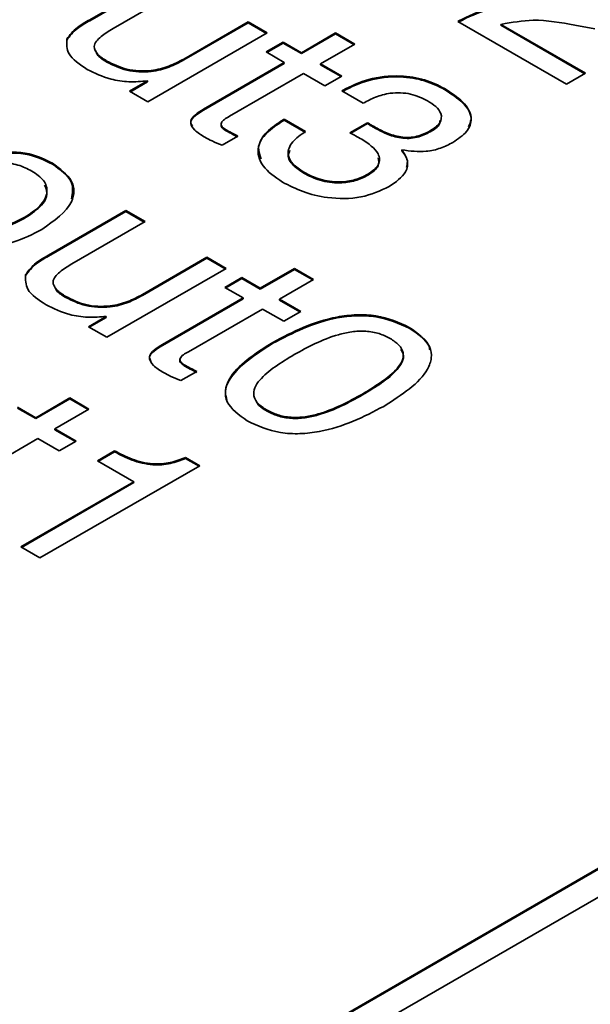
# Model space of a CAD drawing. Header units: millimetres. Extents: x 15 to 187, y 49 to 265.
# Tile 53 of 62: x 159.55 to 162.79, y 199.65 to 205.23. Entities that reach past the tile are written whole.
import ezdxf

# ---------------------------------------------------------------- set-up
doc = ezdxf.new("R2010")
doc.units = ezdxf.units.MM

msp = doc.modelspace()

# ---------------------------------------------------------------- linework, layer by layer
at = {"color": 7, "linetype": 'Continuous', "lineweight": 35}
for p, q in [((149.5264, 192.5749), (175.3593, 207.4879)), ((149.5264, 192.7382), (172.9552, 206.2633)), ((149.5264, 192.7327), (172.9552, 206.2579)), ((159.9486, 205.2303), (160.3868, 205.4832)), ((159.9486, 205.2248), (160.3868, 205.4778)), ((160.4956, 205.4204), (160.0807, 205.1809)), ((159.9486, 205.2248), (159.9486, 205.2303)), ((162.0343, 205.2201), (162.0417, 205.2244)), ((162.0417, 205.219), (162.0417, 205.2244)), ((160.4818, 205.0077), (160.8461, 205.2181)), ((160.4818, 205.0023), (160.8461, 205.2126)), ((160.8461, 205.2181), (160.9549, 205.1553)), ((160.8461, 205.2126), (160.8461, 205.2181)), ((160.8461, 205.2126), (160.9502, 205.1525)), ((162.6508, 204.8643), (162.0343, 205.2201)), ((162.039, 205.2174), (162.0417, 205.219)), ((162.2798, 205.204), (162.7595, 204.9271)), ((162.2798, 205.1986), (162.2798, 205.204)), ((162.2798, 205.1986), (162.7548, 204.9244)), ((162.8126, 205.1786), (162.6985, 205.1995)), ((159.8187, 205.1149), (159.8187, 205.1204)), ((160.9549, 205.1553), (160.278, 204.7645)), ((161.1483, 205.0436), (161.3417, 205.1553)), ((161.1483, 205.0382), (161.3417, 205.1498)), ((161.3417, 205.1553), (161.4505, 205.0925)), ((161.3417, 205.1498), (161.3417, 205.1553)), ((161.3417, 205.1498), (161.4458, 205.0897)), ((160.9479, 205.0476), (161.0446, 205.1035)), ((160.9526, 205.0449), (161.0446, 205.098)), ((161.0446, 205.1035), (161.1483, 205.0436)), ((161.0446, 205.098), (161.0446, 205.1035)), ((161.0446, 205.098), (161.1483, 205.0382)), ((161.4505, 205.0925), (161.2571, 204.9808)), ((160.4818, 205.0023), (160.4818, 205.0077)), ((161.0516, 204.9878), (160.9479, 205.0476)), ((161.1483, 205.0382), (161.1483, 205.0436)), ((160.0461, 204.9906), (160.0461, 204.9961)), ((160.5936, 204.7234), (161.0516, 204.9878)), ((160.5936, 204.7179), (161.0516, 204.9823)), ((161.0516, 204.9823), (161.0516, 204.9878)), ((161.2571, 204.9808), (161.378, 204.911)), ((161.2571, 204.9754), (161.2571, 204.9808)), ((161.2571, 204.9754), (161.3732, 204.9083)), ((161.1604, 204.925), (160.7413, 204.683)), ((161.2813, 204.8552), (161.1604, 204.925)), ((161.378, 204.911), (161.2813, 204.8552)), ((162.7595, 204.9271), (162.6508, 204.8643)), ((160.1741, 204.8245), (160.2757, 204.8831)), ((160.1789, 204.8217), (160.2757, 204.8777)), ((160.2757, 204.8777), (160.2757, 204.8831)), ((161.96, 204.8347), (161.96, 204.8402)), ((160.278, 204.7645), (160.1741, 204.8245)), ((161.378, 204.8273), (161.3844, 204.831)), ((161.4988, 204.7575), (161.378, 204.8273)), ((161.3827, 204.8246), (161.3844, 204.8256)), ((161.3844, 204.8256), (161.3844, 204.831)), ((160.5936, 204.7179), (160.5936, 204.7234)), ((161.045, 204.663), (161.0516, 204.6668)), ((161.0516, 204.6668), (161.1725, 204.597)), ((161.0516, 204.6614), (161.0516, 204.6668)), ((161.045, 204.6575), (161.045, 204.663)), ((161.045, 204.6575), (161.0516, 204.6614)), ((161.0516, 204.6614), (161.1725, 204.5916)), ((161.4227, 204.5888), (161.524, 204.6466)), ((161.4281, 204.5864), (161.524, 204.6412)), ((161.524, 204.6412), (161.524, 204.6466)), ((161.5606, 204.6187), (161.5606, 204.6242)), ((160.7889, 204.571), (160.6984, 204.5187)), ((160.7249, 204.5988), (160.7249, 204.6042)), ((161.4276, 204.5867), (161.4227, 204.5888)), ((161.8786, 204.5945), (161.8786, 204.6)), ((161.7183, 204.4867), (161.7183, 204.4921)), ((159.7369, 204.4113), (159.7369, 204.4168)), ((161.1619, 204.3604), (161.1619, 204.3659)), ((161.5258, 204.349), (161.5258, 204.3544)), ((159.5771, 204.1032), (159.5771, 204.1087)), ((159.7154, 203.8954), (160.1535, 204.1483)), ((159.7154, 203.89), (160.1535, 204.1429)), ((160.1535, 204.1483), (160.2623, 204.0855)), ((160.1535, 204.1429), (160.1535, 204.1483)), ((160.1535, 204.1429), (160.2576, 204.0828)), ((160.2623, 204.0855), (159.8474, 203.846)), ((159.7154, 203.89), (159.7154, 203.8954)), ((160.2485, 203.6729), (160.6128, 203.8832)), ((160.6128, 203.8832), (160.7216, 203.8204)), ((160.6128, 203.8777), (160.6128, 203.8832)), ((160.2485, 203.6674), (160.6128, 203.8777)), ((160.6128, 203.8777), (160.7169, 203.8177)), ((159.5854, 203.7801), (159.5854, 203.7855)), ((160.7216, 203.8204), (160.0447, 203.4296)), ((160.915, 203.7087), (161.1084, 203.8204)), ((160.915, 203.7033), (161.1084, 203.8149)), ((161.1084, 203.8204), (161.2172, 203.7576)), ((161.1084, 203.8149), (161.1084, 203.8204)), ((161.1084, 203.8149), (161.2125, 203.7549)), ((160.7146, 203.7128), (160.8113, 203.7686)), ((160.7193, 203.7101), (160.8113, 203.7632)), ((160.8113, 203.7686), (160.915, 203.7087)), ((160.8113, 203.7632), (160.8113, 203.7686)), ((160.8113, 203.7632), (160.915, 203.7033)), ((161.2172, 203.7576), (161.0238, 203.6459)), ((159.8128, 203.6558), (159.8128, 203.6612)), ((160.2485, 203.6674), (160.2485, 203.6729)), ((160.8183, 203.6529), (160.7146, 203.7128)), ((160.915, 203.7033), (160.915, 203.7087)), ((160.3603, 203.3885), (160.8183, 203.6529)), ((160.3603, 203.3831), (160.8183, 203.6475)), ((160.8183, 203.6475), (160.8183, 203.6529)), ((161.0238, 203.6459), (161.1447, 203.5762)), ((161.0238, 203.6405), (161.0238, 203.6459)), ((161.0238, 203.6405), (161.14, 203.5734)), ((159.9409, 203.4896), (160.0425, 203.5483)), ((160.0425, 203.5428), (160.0425, 203.5483)), ((160.9271, 203.5901), (160.508, 203.3482)), ((161.048, 203.5203), (160.9271, 203.5901)), ((161.1447, 203.5762), (161.048, 203.5203)), ((159.9456, 203.4869), (160.0425, 203.5428)), ((160.0447, 203.4296), (159.9409, 203.4896)), ((161.7602, 203.4806), (161.7602, 203.486)), ((160.3603, 203.3831), (160.3603, 203.3885)), ((160.9866, 203.3957), (160.9866, 203.4012)), ((160.4916, 203.2639), (160.4916, 203.2694)), ((160.5556, 203.2361), (160.4651, 203.1839)), ((161.4943, 203.1027), (161.4943, 203.1081)), ((159.6422, 202.974), (159.8356, 203.0856)), ((159.6422, 202.9685), (159.8356, 203.0802)), ((159.8356, 203.0856), (159.9444, 203.0228)), ((159.8356, 203.0802), (159.8356, 203.0856)), ((159.8356, 203.0802), (159.9397, 203.0201)), ((159.5385, 203.0338), (159.6422, 202.974)), ((159.5385, 203.0284), (159.6422, 202.9685)), ((159.9444, 203.0228), (159.751, 202.9112)), ((160.9513, 203.0125), (160.9513, 203.0179)), ((159.6422, 202.9685), (159.6422, 202.974)), ((159.751, 202.9112), (159.8719, 202.8414)), ((159.751, 202.9057), (159.751, 202.9112)), ((159.751, 202.9057), (159.8672, 202.8387)), ((159.6543, 202.8554), (159.2352, 202.6134)), ((159.7752, 202.7856), (159.6543, 202.8554)), ((159.8719, 202.8414), (159.7752, 202.7856)), ((159.9928, 202.7298), (160.0895, 202.7856)), ((159.9975, 202.727), (160.0895, 202.7801)), ((160.0895, 202.7801), (160.0895, 202.7856)), ((160.1982, 202.6111), (159.9928, 202.7298)), ((160.4915, 202.7488), (160.5729, 202.7018)), ((160.4915, 202.7434), (160.4915, 202.7488)), ((160.4915, 202.7434), (160.5682, 202.6991)), ((160.5729, 202.7018), (159.6664, 202.1785)), ((159.5576, 202.2413), (160.1982, 202.6111)), ((159.5623, 202.2386), (160.1982, 202.6057)), ((160.1982, 202.6057), (160.1982, 202.6111)), ((159.6664, 202.1785), (159.5576, 202.2413))]:
    msp.add_line(p, q, dxfattribs=at)
for points, knots in [([(162.0417, 205.2244), (162.0945, 205.2506), (162.1999, 205.3029), (162.4517, 205.3292), (162.6234, 205.3024), (162.7286, 205.286)], [0, 0, 0, 0, 0.279996, 0.559198, 1, 1, 1, 1]), ([(162.0417, 205.219), (162.0945, 205.2451), (162.1999, 205.2974), (162.4517, 205.3237), (162.6234, 205.297), (162.7286, 205.2806)], [0, 0, 0, 0, 0.279996, 0.559198, 1, 1, 1, 1]), ([(159.8187, 205.1204), (159.836, 205.1436), (159.8671, 205.1852), (159.9236, 205.2164), (159.9486, 205.2303)], [0, 0, 0, 0, 0.5574847, 1, 1, 1, 1]), ([(159.8187, 205.1149), (159.836, 205.1381), (159.8671, 205.1797), (159.9236, 205.211), (159.9486, 205.2248)], [0, 0, 0, 0, 0.5574847, 1, 1, 1, 1]), ([(162.6985, 205.1995), (162.6198, 205.2141), (162.4799, 205.24), (162.3407, 205.2149), (162.2798, 205.204)], [0, 0, 0, 0, 0.562606, 1, 1, 1, 1]), ([(160.0807, 205.1809), (160.0568, 205.1663), (160.0093, 205.1373), (159.9625, 205.0839), (159.9904, 205.0311), (160.0275, 205.0078), (160.0461, 204.9961)], [0, 0, 0, 0, 0.281645, 0.560235, 0.779058, 1, 1, 1, 1]), ([(159.9347, 204.9488), (159.8921, 204.9766), (159.8162, 205.0262), (159.8179, 205.0916), (159.8187, 205.1204)], [0, 0, 0, 0, 0.561349, 1, 1, 1, 1]), ([(159.9825, 205.0559), (159.9856, 205.0463), (159.9939, 205.0208), (160.0261, 205.0022), (160.0461, 204.9906)], [0, 0, 0, 0, 0.37748, 1, 1, 1, 1]), ([(160.0461, 204.9961), (160.0816, 204.9782), (160.1524, 204.9425), (160.2903, 204.9356), (160.4008, 204.9649), (160.4548, 204.9935), (160.4818, 205.0077)], [0, 0, 0, 0, 0.280328, 0.55827, 0.778766, 1, 1, 1, 1]), ([(160.0461, 204.9906), (160.0816, 204.9727), (160.1524, 204.937), (160.2903, 204.9302), (160.4008, 204.9595), (160.4548, 204.988), (160.4818, 205.0023)], [0, 0, 0, 0, 0.280328, 0.55827, 0.778766, 1, 1, 1, 1]), ([(160.2757, 204.8831), (160.2408, 204.8804), (160.171, 204.8748), (160.0463, 204.894), (159.977, 204.928), (159.9347, 204.9488)], [0, 0, 0, 0, 0.280265, 0.560543, 1, 1, 1, 1]), ([(161.3844, 204.831), (161.4308, 204.854), (161.5233, 204.9), (161.6968, 204.9189), (161.8514, 204.8946), (161.9238, 204.8583), (161.96, 204.8402)], [0, 0, 0, 0, 0.280391, 0.559399, 0.779365, 1, 1, 1, 1]), ([(161.3844, 204.8256), (161.4308, 204.8486), (161.5233, 204.8946), (161.6968, 204.9134), (161.8514, 204.8892), (161.9238, 204.8529), (161.96, 204.8347)], [0, 0, 0, 0, 0.280391, 0.559399, 0.779365, 1, 1, 1, 1]), ([(161.96, 204.8402), (161.9978, 204.8159), (162.0732, 204.7676), (162.1221, 204.6782), (162.0939, 204.593), (162.0359, 204.554), (162.0069, 204.5344)], [0, 0, 0, 0, 0.280903, 0.5601602, 0.7797064, 1, 1, 1, 1]), ([(161.96, 204.8347), (161.9971, 204.8106), (162.0709, 204.7625), (162.1231, 204.6823), (162.1016, 204.6366), (162.0949, 204.6224)], [0, 0, 0, 0, 0.408978, 0.815559, 1, 1, 1, 1]), ([(161.8628, 204.7707), (161.8329, 204.7856), (161.7733, 204.8153), (161.6575, 204.8192), (161.5665, 204.7933), (161.5214, 204.7695), (161.4988, 204.7575)], [0, 0, 0, 0, 0.280224, 0.558001, 0.778617, 1, 1, 1, 1]), ([(160.6004, 204.5644), (160.5797, 204.577), (160.5387, 204.6019), (160.5097, 204.6516), (160.5455, 204.6936), (160.5775, 204.7134), (160.5936, 204.7234)], [0, 0, 0, 0, 0.2815969, 0.5584815, 0.778539, 1, 1, 1, 1]), ([(161.8786, 204.6), (161.8993, 204.614), (161.9406, 204.6419), (161.9465, 204.6958), (161.9127, 204.739), (161.8794, 204.7601), (161.8628, 204.7707)], [0, 0, 0, 0, 0.279973, 0.558282, 0.778793, 1, 1, 1, 1]), ([(160.5303, 204.6285), (160.5259, 204.6353), (160.5131, 204.6553), (160.547, 204.6883), (160.578, 204.708), (160.5936, 204.7179)], [0, 0, 0, 0, 0.205796, 0.601636, 1, 1, 1, 1]), ([(160.7413, 204.683), (160.7209, 204.6717), (160.6953, 204.6575), (160.692, 204.6335), (160.7019, 204.6187), (160.7157, 204.61), (160.7249, 204.6042)], [0, 0, 0, 0, 0.498774, 0.623693, 0.749272, 1, 1, 1, 1]), ([(160.6945, 204.6389), (160.6937, 204.6353), (160.6919, 204.6278), (160.7021, 204.6132), (160.7157, 204.6045), (160.7249, 204.5988)], [0, 0, 0, 0, 0.233753, 0.48946, 1, 1, 1, 1]), ([(161.0412, 204.31), (160.9992, 204.3387), (160.9154, 204.3961), (160.8917, 204.504), (160.944, 204.5969), (161.0113, 204.6409), (161.045, 204.663)], [0, 0, 0, 0, 0.280115, 0.559017, 0.779197, 1, 1, 1, 1]), ([(160.9211, 204.4418), (160.9129, 204.4629), (160.8936, 204.5129), (160.9458, 204.5917), (161.0119, 204.6356), (161.045, 204.6575)], [0, 0, 0, 0, 0.268427, 0.633697, 1, 1, 1, 1]), ([(161.524, 204.6466), (161.5306, 204.6423), (161.5425, 204.6347), (161.5551, 204.6274), (161.5606, 204.6242)], [0, 0, 0, 0, 0.559998, 1, 1, 1, 1]), ([(161.524, 204.6412), (161.5306, 204.6369), (161.5425, 204.6292), (161.5551, 204.6219), (161.5606, 204.6187)], [0, 0, 0, 0, 0.559998, 1, 1, 1, 1]), ([(161.5606, 204.6242), (161.583, 204.612), (161.6277, 204.5877), (161.6968, 204.5653), (161.7588, 204.5617), (161.8198, 204.5704), (161.8551, 204.5881), (161.8786, 204.6)], [0, 0, 0, 0, 0.250796, 0.500532, 0.62557, 0.750579, 1, 1, 1, 1]), ([(161.5606, 204.6187), (161.583, 204.6066), (161.6277, 204.5823), (161.6968, 204.5599), (161.7588, 204.5563), (161.8198, 204.5649), (161.8551, 204.5827), (161.8786, 204.5945)], [0, 0, 0, 0, 0.250796, 0.500532, 0.62557, 0.750579, 1, 1, 1, 1]), ([(161.8786, 204.5945), (161.9017, 204.6083), (161.9336, 204.6274), (161.934, 204.6528), (161.9341, 204.6599)], [0, 0, 0, 0, 0.723712, 1, 1, 1, 1]), ([(160.6984, 204.5187), (160.6793, 204.5267), (160.6452, 204.5409), (160.6141, 204.5572), (160.6004, 204.5644)], [0, 0, 0, 0, 0.560072, 1, 1, 1, 1]), ([(160.7249, 204.6042), (160.7366, 204.5978), (160.7575, 204.5865), (160.7793, 204.5757), (160.7889, 204.571)], [0, 0, 0, 0, 0.559977, 1, 1, 1, 1]), ([(160.7249, 204.5988), (160.7366, 204.5924), (160.7575, 204.581), (160.7793, 204.5703), (160.7889, 204.5655)], [0, 0, 0, 0, 0.559977, 1, 1, 1, 1]), ([(161.1725, 204.597), (161.1451, 204.5782), (161.0905, 204.5408), (161.0634, 204.4713), (161.0956, 204.4093), (161.1398, 204.3804), (161.1619, 204.3659)], [0, 0, 0, 0, 0.280691, 0.559402, 0.779276, 1, 1, 1, 1]), ([(161.4903, 204.5531), (161.4788, 204.5594), (161.4581, 204.5708), (161.437, 204.5818), (161.4276, 204.5867)], [0, 0, 0, 0, 0.559986, 1, 1, 1, 1]), ([(161.5258, 204.3544), (161.5492, 204.3712), (161.5959, 204.4045), (161.5908, 204.4858), (161.5285, 204.5275), (161.4903, 204.5531)], [0, 0, 0, 0, 0.280253, 0.559686, 1, 1, 1, 1]), ([(162.0069, 204.5344), (161.9848, 204.5231), (161.9408, 204.5005), (161.8399, 204.4763), (161.7643, 204.4861), (161.7183, 204.4921)], [0, 0, 0, 0, 0.281418, 0.562234, 1, 1, 1, 1]), ([(159.4049, 204.4791), (159.4751, 204.481), (159.6008, 204.4844), (159.6952, 204.4375), (159.7369, 204.4168)], [0, 0, 0, 0, 0.558666, 1, 1, 1, 1]), ([(159.4049, 204.4737), (159.4751, 204.4756), (159.6008, 204.4789), (159.6952, 204.432), (159.7369, 204.4113)], [0, 0, 0, 0, 0.558666, 1, 1, 1, 1]), ([(161.0834, 204.4881), (161.079, 204.4791), (161.0656, 204.4515), (161.0974, 204.4036), (161.1404, 204.3749), (161.1619, 204.3604)], [0, 0, 0, 0, 0.194034, 0.596239, 1, 1, 1, 1]), ([(161.5258, 204.349), (161.5507, 204.3658), (161.5936, 204.3947), (161.5861, 204.4319), (161.583, 204.4475)], [0, 0, 0, 0, 0.580418, 1, 1, 1, 1]), ([(161.7183, 204.4921), (161.7313, 204.4722), (161.7573, 204.4322), (161.7437, 204.3535), (161.683, 204.3105), (161.646, 204.2842)], [0, 0, 0, 0, 0.280899, 0.561106, 1, 1, 1, 1]), ([(161.7183, 204.4867), (161.7331, 204.4666), (161.7553, 204.4365), (161.7465, 204.4047), (161.7435, 204.3941)], [0, 0, 0, 0, 0.66735, 1, 1, 1, 1]), ([(159.6207, 204.3722), (159.5954, 204.3849), (159.5447, 204.4104), (159.4445, 204.425), (159.298, 204.4115), (159.212, 204.368), (159.1516, 204.3375)], [0, 0, 0, 0, 0.187242, 0.373886, 0.56086, 1, 1, 1, 1]), ([(159.7369, 204.4168), (159.7799, 204.3851), (159.8659, 204.3219), (159.8603, 204.17), (159.7469, 204.09), (159.6776, 204.0411)], [0, 0, 0, 0, 0.280272, 0.560328, 1, 1, 1, 1]), ([(159.7369, 204.4113), (159.7822, 204.3795), (159.8645, 204.3215), (159.8507, 204.2477), (159.8444, 204.2145)], [0, 0, 0, 0, 0.549753, 1, 1, 1, 1]), ([(159.5771, 204.1087), (159.6095, 204.1296), (159.674, 204.1713), (159.7158, 204.2479), (159.695, 204.3215), (159.6455, 204.3553), (159.6207, 204.3722)], [0, 0, 0, 0, 0.280861, 0.560199, 0.779776, 1, 1, 1, 1]), ([(161.1619, 204.3659), (161.191, 204.3511), (161.249, 204.3216), (161.3574, 204.3062), (161.4568, 204.3199), (161.5028, 204.3429), (161.5258, 204.3544)], [0, 0, 0, 0, 0.2806558, 0.559744, 0.7795108, 1, 1, 1, 1]), ([(161.1619, 204.3604), (161.191, 204.3457), (161.249, 204.3162), (161.3574, 204.3008), (161.4568, 204.3144), (161.5028, 204.3375), (161.5258, 204.349)], [0, 0, 0, 0, 0.2806558, 0.559744, 0.7795108, 1, 1, 1, 1]), ([(159.5771, 204.1032), (159.6089, 204.124), (159.6724, 204.1655), (159.7172, 204.2366), (159.6987, 204.2784), (159.6922, 204.293)], [0, 0, 0, 0, 0.395061, 0.78798, 1, 1, 1, 1]), ([(161.646, 204.2842), (161.5953, 204.2609), (161.4941, 204.2142), (161.3056, 204.2143), (161.1534, 204.2517), (161.0786, 204.2905), (161.0412, 204.31)], [0, 0, 0, 0, 0.279361, 0.558332, 0.778914, 1, 1, 1, 1]), ([(159.1023, 204.0714), (159.128, 204.0585), (159.1794, 204.0329), (159.2814, 204.019), (159.4291, 204.0338), (159.5161, 204.0778), (159.5771, 204.1087)], [0, 0, 0, 0, 0.187118, 0.373688, 0.560742, 1, 1, 1, 1]), ([(159.1023, 204.0659), (159.128, 204.0531), (159.1794, 204.0274), (159.2814, 204.0135), (159.4291, 204.0284), (159.5161, 204.0724), (159.5771, 204.1032)], [0, 0, 0, 0, 0.187118, 0.373688, 0.560742, 1, 1, 1, 1]), ([(159.6776, 204.0411), (159.6255, 204.0145), (159.5217, 203.9614), (159.3312, 203.9293), (159.149, 203.9448), (159.0647, 203.9854), (159.0226, 204.0057)], [0, 0, 0, 0, 0.280795, 0.560195, 0.779907, 1, 1, 1, 1]), ([(159.5854, 203.7855), (159.6027, 203.8087), (159.6338, 203.8503), (159.6903, 203.8816), (159.7154, 203.8954)], [0, 0, 0, 0, 0.557485, 1, 1, 1, 1]), ([(159.5854, 203.7801), (159.6027, 203.8033), (159.6338, 203.8449), (159.6903, 203.8761), (159.7154, 203.89)], [0, 0, 0, 0, 0.557485, 1, 1, 1, 1]), ([(159.8474, 203.846), (159.8235, 203.8314), (159.776, 203.8024), (159.7292, 203.749), (159.7571, 203.6962), (159.7942, 203.6729), (159.8128, 203.6612)], [0, 0, 0, 0, 0.281645, 0.560235, 0.779058, 1, 1, 1, 1]), ([(159.7014, 203.6139), (159.6588, 203.6417), (159.5829, 203.6913), (159.5846, 203.7568), (159.5854, 203.7855)], [0, 0, 0, 0, 0.561349, 1, 1, 1, 1]), ([(159.7492, 203.721), (159.7523, 203.7114), (159.7606, 203.686), (159.7928, 203.6673), (159.8128, 203.6558)], [0, 0, 0, 0, 0.37748, 1, 1, 1, 1]), ([(159.8128, 203.6612), (159.8483, 203.6433), (159.9191, 203.6076), (160.057, 203.6007), (160.1675, 203.6301), (160.2215, 203.6586), (160.2485, 203.6729)], [0, 0, 0, 0, 0.280328, 0.55827, 0.778766, 1, 1, 1, 1]), ([(159.8128, 203.6558), (159.8483, 203.6379), (159.9191, 203.6022), (160.057, 203.5953), (160.1675, 203.6246), (160.2215, 203.6532), (160.2485, 203.6674)], [0, 0, 0, 0, 0.280328, 0.55827, 0.778766, 1, 1, 1, 1]), ([(160.0425, 203.5483), (160.0075, 203.5455), (159.9377, 203.54), (159.813, 203.5591), (159.7437, 203.5931), (159.7014, 203.6139)], [0, 0, 0, 0, 0.280265, 0.560543, 1, 1, 1, 1]), ([(160.9866, 203.4012), (161.0995, 203.46), (161.2409, 203.5336), (161.46, 203.56), (161.6113, 203.5538), (161.7007, 203.5131), (161.7602, 203.486)], [0, 0, 0, 0, 0.499613, 0.625369, 0.750951, 1, 1, 1, 1]), ([(160.9866, 203.3957), (161.0995, 203.4546), (161.2409, 203.5282), (161.46, 203.5545), (161.6113, 203.5483), (161.7007, 203.5076), (161.7602, 203.4806)], [0, 0, 0, 0, 0.499613, 0.625369, 0.750951, 1, 1, 1, 1]), ([(161.6523, 203.4227), (161.6321, 203.4328), (161.5918, 203.4531), (161.5132, 203.4672), (161.4323, 203.463), (161.283, 203.4282), (161.1855, 203.3744), (161.1075, 203.3314)], [0, 0, 0, 0, 0.12508, 0.249871, 0.374795, 0.50005, 1, 1, 1, 1]), ([(161.7602, 203.486), (161.8072, 203.4516), (161.878, 203.4), (161.8897, 203.3125), (161.8449, 203.1856), (161.7172, 203.1037), (161.6151, 203.0383)], [0, 0, 0, 0, 0.2491408, 0.3747236, 0.5004751, 1, 1, 1, 1]), ([(161.7602, 203.4806), (161.8121, 203.4468), (161.8694, 203.4096), (161.8755, 203.3626), (161.8761, 203.3582)], [0, 0, 0, 0, 0.9061297, 1, 1, 1, 1]), ([(160.3671, 203.2296), (160.3465, 203.2421), (160.3055, 203.2671), (160.2764, 203.3167), (160.3122, 203.3587), (160.3443, 203.3786), (160.3603, 203.3885)], [0, 0, 0, 0, 0.2815969, 0.5584815, 0.778539, 1, 1, 1, 1]), ([(160.297, 203.2936), (160.2927, 203.3005), (160.2798, 203.3204), (160.3137, 203.3534), (160.3448, 203.3732), (160.3603, 203.3831)], [0, 0, 0, 0, 0.205796, 0.601636, 1, 1, 1, 1]), ([(160.8415, 202.9557), (160.7946, 202.9899), (160.7239, 203.0413), (160.7131, 203.1284), (160.7575, 203.2547), (160.8848, 203.3361), (160.9866, 203.4012)], [0, 0, 0, 0, 0.249143, 0.374733, 0.500472, 1, 1, 1, 1]), ([(160.7262, 203.072), (160.7219, 203.0889), (160.7123, 203.1269), (160.7606, 203.2497), (160.8862, 203.3309), (160.9866, 203.3957)], [0, 0, 0, 0, 0.137577, 0.311008, 1, 1, 1, 1]), ([(161.4943, 203.1081), (161.5688, 203.1532), (161.6619, 203.2095), (161.723, 203.2956), (161.73, 203.3424), (161.7053, 203.3877), (161.67, 203.411), (161.6523, 203.4227)], [0, 0, 0, 0, 0.499905, 0.625167, 0.750088, 0.874873, 1, 1, 1, 1]), ([(160.508, 203.3482), (160.4876, 203.3368), (160.4621, 203.3226), (160.4587, 203.2987), (160.4686, 203.2838), (160.4824, 203.2751), (160.4916, 203.2694)], [0, 0, 0, 0, 0.498774, 0.623693, 0.749272, 1, 1, 1, 1]), ([(161.1075, 203.3314), (161.0332, 203.2865), (160.9402, 203.2304), (160.8809, 203.1444), (160.8741, 203.0979), (160.8986, 203.0527), (160.9337, 203.0295), (160.9513, 203.0179)], [0, 0, 0, 0, 0.499895, 0.625152, 0.750076, 0.874879, 1, 1, 1, 1]), ([(161.4943, 203.1027), (161.5692, 203.1478), (161.663, 203.2043), (161.7221, 203.29), (161.7317, 203.3305), (161.7168, 203.3529), (161.7115, 203.3608)], [0, 0, 0, 0, 0.610605, 0.763605, 0.916188, 1, 1, 1, 1]), ([(160.4612, 203.3041), (160.4604, 203.3005), (160.4586, 203.293), (160.4688, 203.2783), (160.4825, 203.2697), (160.4916, 203.2639)], [0, 0, 0, 0, 0.233753, 0.48946, 1, 1, 1, 1]), ([(160.4916, 203.2694), (160.5033, 203.263), (160.5242, 203.2516), (160.546, 203.2408), (160.5556, 203.2361)], [0, 0, 0, 0, 0.559977, 1, 1, 1, 1]), ([(160.4651, 203.1839), (160.446, 203.1918), (160.4119, 203.206), (160.3808, 203.2224), (160.3671, 203.2296)], [0, 0, 0, 0, 0.560072, 1, 1, 1, 1]), ([(160.4916, 203.2639), (160.5033, 203.2575), (160.5242, 203.2462), (160.546, 203.2354), (160.5556, 203.2307)], [0, 0, 0, 0, 0.559977, 1, 1, 1, 1]), ([(160.9513, 203.0179), (160.9713, 203.0078), (161.0114, 202.9874), (161.0896, 202.9729), (161.1704, 202.9768), (161.3192, 203.0115), (161.4165, 203.0652), (161.4943, 203.1081)], [0, 0, 0, 0, 0.1251067, 0.2499673, 0.374902, 0.5001477, 1, 1, 1, 1]), ([(160.9513, 203.0125), (160.9713, 203.0023), (161.0114, 202.982), (161.0896, 202.9674), (161.1704, 202.9714), (161.3192, 203.0061), (161.4165, 203.0597), (161.4943, 203.1027)], [0, 0, 0, 0, 0.1251067, 0.2499673, 0.374902, 0.5001477, 1, 1, 1, 1]), ([(160.8924, 203.0688), (160.8955, 203.062), (160.9053, 203.0403), (160.9325, 203.0239), (160.9513, 203.0125)], [0, 0, 0, 0, 0.310767, 1, 1, 1, 1]), ([(161.6151, 203.0383), (161.5021, 202.9796), (161.3605, 202.906), (161.1411, 202.8806), (160.9899, 202.8875), (160.9008, 202.9284), (160.8415, 202.9557)], [0, 0, 0, 0, 0.499438, 0.62518, 0.750791, 1, 1, 1, 1]), ([(160.0895, 202.7856), (160.121, 202.7691), (160.1838, 202.7362), (160.2957, 202.7075), (160.4089, 202.7154), (160.464, 202.7377), (160.4915, 202.7488)], [0, 0, 0, 0, 0.281056, 0.560319, 0.779649, 1, 1, 1, 1]), ([(160.0895, 202.7801), (160.121, 202.7636), (160.1838, 202.7308), (160.2957, 202.7021), (160.4089, 202.71), (160.464, 202.7322), (160.4915, 202.7434)], [0, 0, 0, 0, 0.281056, 0.560319, 0.779649, 1, 1, 1, 1])]:
    msp.add_open_spline(points, degree=3, knots=knots, dxfattribs=at)

doc.saveas('drawing.dxf')
